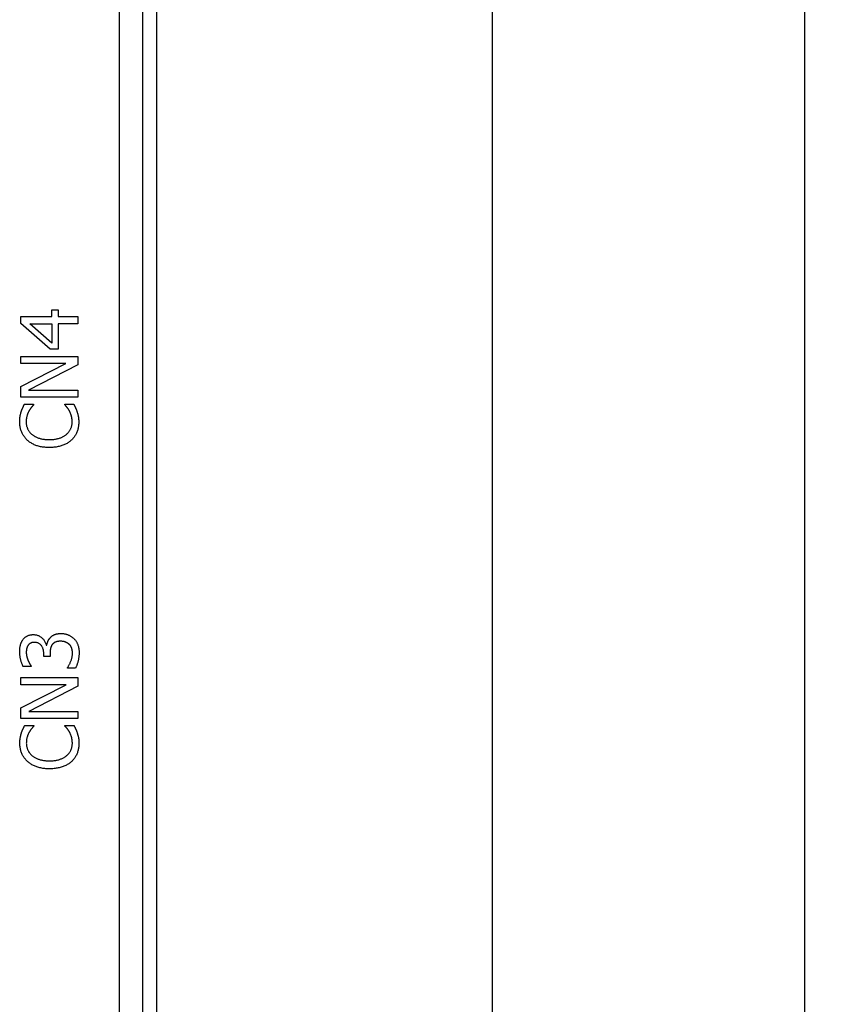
# Model space of a CAD drawing. Extents: x 12847 to 13300, y -1502 to -1025.
# Tile 28 of 42: x 13005 to 13041, y -1139 to -1096. Entities that reach past the tile are written whole.
import ezdxf

# ---------------------------------------------------------------- set-up
doc = ezdxf.new("R2010")
doc.units = 0
doc.layers.get('DEFPOINTS').update_dxf_attribs({"color": 8, "linetype": 'CONTINUOUS'})
doc.layers.add('2', color=2, linetype='CONTINUOUS')
doc.styles.get("Standard").update_dxf_attribs({"font": 'ARIAL.TTF'})
doc.dimstyles.new('ISO-25', dxfattribs={"dimtxt": 8, "dimasz": 8, "dimexe": 1, "dimexo": 1, "dimgap": 3, "dimtad": 1, "dimtxsty": 'STANDARD', "dimcen": 0, "dimclrd": 256, "dimclre": 256, "dimclrt": 2, "dimazin": 3, "dimtfac": 1, "dimtmove": 0, "dimatfit": 3})

# ---------------------------------------------------------------- blocks, each defined once
blk = doc.blocks.new('*D40')
at = {"layer": '2', "color": 7}
for p, q in [((13008.232, -1063.508), (13026.569, -1063.508)), ((13025.569, -1071.508), (13025.569, -1287.508)), ((13008.232, -1295.508), (13026.569, -1295.508))]:
    blk.add_line(p, q, dxfattribs=at)
for points in [[(13024.236, -1071.508), (13026.902, -1071.508), (13025.569, -1063.508)], [(13024.236, -1287.508), (13026.902, -1287.508), (13025.569, -1295.508)]]:
    blk.add_solid(points, dxfattribs=at)
at = {"layer": 'DEFPOINTS', "color": 0}
for p in [(13007.232, -1063.508), (13007.232, -1295.508), (13025.569, -1295.508)]:
    blk.add_point(p, dxfattribs=at)
at = {"layer": '2', "color": 7, "insert": (13018.482, -1179.508), "char_height": 8, "attachment_point": 5, "rotation": 90}
blk.add_mtext('232', dxfattribs=at)
blk = doc.blocks.new('*D41')
at = {"layer": '2', "color": 7}
for p, q in [((13006.638, -1055.008), (13040.486, -1055.008)), ((13039.486, -1063.008), (13039.486, -1307.008)), ((13006.638, -1315.008), (13040.486, -1315.008))]:
    blk.add_line(p, q, dxfattribs=at)
for points in [[(13038.153, -1063.008), (13040.82, -1063.008), (13039.486, -1055.008)], [(13038.153, -1307.008), (13040.82, -1307.008), (13039.486, -1315.008)]]:
    blk.add_solid(points, dxfattribs=at)
at = {"layer": 'DEFPOINTS', "color": 0}
for p in [(13005.638, -1055.008), (13005.638, -1315.008), (13039.486, -1315.008)]:
    blk.add_point(p, dxfattribs=at)
at = {"layer": '2', "color": 7, "insert": (13032.402, -1185.008), "char_height": 8, "attachment_point": 5, "rotation": 90}
blk.add_mtext('260', dxfattribs=at)

msp = doc.modelspace()

# ---------------------------------------------------------------- linework, layer by layer
at = {"layer": '2', "color": 7}
for p, q in [((13010.638, -1282.512), (13010.638, -1073.505)), ((13008.956, -1074.134), (13008.956, -1281.883)), ((13010.009, -1281.883), (13010.009, -1074.134)), ((13004.571, -1109.108), (13004.571, -1108.795)), ((13004.571, -1108.795), (13005.965, -1108.795)), ((13005.965, -1108.795), (13005.965, -1108.493)), ((13005.965, -1108.493), (13006.238, -1108.493)), ((13006.238, -1108.493), (13006.238, -1108.795)), ((13006.238, -1108.795), (13007.111, -1108.795)), ((13007.111, -1108.795), (13007.111, -1109.122)), ((13005.88, -1110.244), (13004.571, -1109.108)), ((13005.965, -1109.977), (13004.973, -1109.122)), ((13004.973, -1109.122), (13005.965, -1109.122)), ((13005.965, -1109.122), (13005.965, -1109.977)), ((13007.111, -1109.122), (13006.238, -1109.122)), ((13006.238, -1109.122), (13006.238, -1110.244)), ((13004.571, -1110.884), (13004.571, -1110.569)), ((13004.571, -1110.569), (13007.111, -1110.569)), ((13006.238, -1110.244), (13005.88, -1110.244)), ((13007.111, -1110.569), (13007.111, -1110.948)), ((13004.571, -1111.907), (13006.582, -1110.884)), ((13006.582, -1110.884), (13004.571, -1110.884)), ((13007.111, -1110.948), (13004.921, -1112.072)), ((13004.571, -1112.387), (13004.571, -1111.907)), ((13004.921, -1112.072), (13007.111, -1112.072)), ((13007.111, -1112.072), (13007.111, -1112.387)), ((13007.111, -1112.387), (13004.571, -1112.387)), ((13004.74, -1112.702), (13005.147, -1112.702)), ((13005.147, -1112.702), (13005.147, -1112.729)), ((13006.535, -1112.727), (13006.535, -1112.702)), ((13006.535, -1112.702), (13006.938, -1112.702)), ((13005.707, -1123.429), (13005.732, -1123.429)), ((13005.6, -1123.935), (13005.6, -1123.822)), ((13005.882, -1123.935), (13005.6, -1123.935)), ((13005.882, -1123.791), (13005.882, -1123.935)), ((13005.043, -1124.384), (13004.682, -1124.384)), ((13005.043, -1124.363), (13005.043, -1124.384)), ((13006.656, -1124.454), (13006.656, -1124.429)), ((13007.016, -1124.454), (13006.656, -1124.454)), ((13004.579, -1125.191), (13004.579, -1124.876)), ((13004.579, -1124.876), (13007.119, -1124.876)), ((13007.119, -1124.876), (13007.119, -1125.255)), ((13004.579, -1126.214), (13006.59, -1125.191)), ((13006.59, -1125.191), (13004.579, -1125.191)), ((13007.119, -1125.255), (13004.929, -1126.379)), ((13004.579, -1126.693), (13004.579, -1126.214)), ((13007.119, -1126.693), (13004.579, -1126.693)), ((13004.929, -1126.379), (13007.119, -1126.379)), ((13007.119, -1126.379), (13007.119, -1126.693)), ((13004.748, -1127.008), (13005.156, -1127.008)), ((13005.156, -1127.008), (13005.156, -1127.035)), ((13006.543, -1127.033), (13006.543, -1127.008)), ((13006.543, -1127.008), (13006.946, -1127.008))]:
    msp.add_line(p, q, dxfattribs=at)
at = {"layer": '2', "color": 7, "flags": 128}
for points in [[(13004.592, -1113.039), (13004.596, -1113.026), (13004.601, -1113.012), (13004.606, -1112.998), (13004.611, -1112.984), (13004.616, -1112.97), (13004.621, -1112.956), (13004.627, -1112.942), (13004.632, -1112.928), (13004.638, -1112.914), (13004.644, -1112.9), (13004.65, -1112.886), (13004.657, -1112.872), (13004.663, -1112.857), (13004.669, -1112.843), (13004.676, -1112.829), (13004.683, -1112.815), (13004.69, -1112.801), (13004.696, -1112.787), (13004.703, -1112.772), (13004.711, -1112.758), (13004.718, -1112.744), (13004.725, -1112.73), (13004.732, -1112.716), (13004.74, -1112.702)], [(13005.147, -1112.729), (13005.141, -1112.736), (13005.133, -1112.744), (13005.126, -1112.753), (13005.118, -1112.762), (13005.11, -1112.771), (13005.102, -1112.78), (13005.094, -1112.79), (13005.085, -1112.8), (13005.076, -1112.81), (13005.067, -1112.821), (13005.058, -1112.832), (13005.049, -1112.844), (13005.039, -1112.856), (13005.03, -1112.868), (13005.02, -1112.881), (13005.01, -1112.894), (13005.001, -1112.908), (13004.992, -1112.922), (13004.982, -1112.936), (13004.973, -1112.951), (13004.963, -1112.966), (13004.954, -1112.982), (13004.945, -1112.998), (13004.935, -1113.015)], [(13006.739, -1112.996), (13006.73, -1112.981), (13006.721, -1112.966), (13006.712, -1112.951), (13006.703, -1112.937), (13006.694, -1112.923), (13006.685, -1112.91), (13006.675, -1112.896), (13006.666, -1112.883), (13006.657, -1112.871), (13006.648, -1112.858), (13006.639, -1112.846), (13006.629, -1112.835), (13006.62, -1112.823), (13006.611, -1112.813), (13006.603, -1112.802), (13006.594, -1112.792), (13006.586, -1112.782), (13006.578, -1112.773), (13006.57, -1112.764), (13006.563, -1112.756), (13006.555, -1112.748), (13006.548, -1112.74), (13006.541, -1112.733), (13006.535, -1112.727)], [(13006.938, -1112.702), (13006.945, -1112.716), (13006.951, -1112.73), (13006.958, -1112.743), (13006.964, -1112.757), (13006.97, -1112.77), (13006.977, -1112.784), (13006.983, -1112.797), (13006.989, -1112.81), (13006.995, -1112.823), (13007.001, -1112.835), (13007.007, -1112.848), (13007.013, -1112.86), (13007.019, -1112.873), (13007.025, -1112.886), (13007.031, -1112.899), (13007.037, -1112.913), (13007.043, -1112.928), (13007.049, -1112.942), (13007.054, -1112.957), (13007.06, -1112.973), (13007.066, -1112.989), (13007.071, -1113.005), (13007.077, -1113.022), (13007.082, -1113.039)], [(13004.526, -1113.486), (13004.526, -1113.465), (13004.526, -1113.444), (13004.527, -1113.423), (13004.528, -1113.403), (13004.529, -1113.382), (13004.53, -1113.362), (13004.532, -1113.342), (13004.534, -1113.323), (13004.536, -1113.303), (13004.539, -1113.284), (13004.541, -1113.265), (13004.544, -1113.246), (13004.548, -1113.228), (13004.551, -1113.209), (13004.554, -1113.191), (13004.558, -1113.173), (13004.562, -1113.156), (13004.565, -1113.139), (13004.57, -1113.121), (13004.574, -1113.105), (13004.578, -1113.088), (13004.582, -1113.072), (13004.587, -1113.055), (13004.592, -1113.039)], [(13004.935, -1113.015), (13004.927, -1113.031), (13004.918, -1113.047), (13004.91, -1113.064), (13004.902, -1113.081), (13004.894, -1113.098), (13004.887, -1113.116), (13004.88, -1113.134), (13004.873, -1113.152), (13004.866, -1113.17), (13004.86, -1113.188), (13004.854, -1113.207), (13004.848, -1113.226), (13004.843, -1113.245), (13004.838, -1113.265), (13004.833, -1113.285), (13004.829, -1113.306), (13004.826, -1113.327), (13004.823, -1113.348), (13004.82, -1113.371), (13004.818, -1113.393), (13004.816, -1113.416), (13004.815, -1113.44), (13004.814, -1113.464), (13004.814, -1113.488)], [(13006.864, -1113.488), (13006.864, -1113.464), (13006.863, -1113.44), (13006.862, -1113.416), (13006.86, -1113.393), (13006.858, -1113.37), (13006.855, -1113.347), (13006.852, -1113.325), (13006.848, -1113.303), (13006.844, -1113.281), (13006.839, -1113.26), (13006.834, -1113.238), (13006.828, -1113.218), (13006.822, -1113.197), (13006.816, -1113.177), (13006.809, -1113.157), (13006.802, -1113.138), (13006.795, -1113.119), (13006.788, -1113.1), (13006.78, -1113.082), (13006.772, -1113.064), (13006.764, -1113.046), (13006.756, -1113.029), (13006.747, -1113.013), (13006.739, -1112.996)], [(13007.082, -1113.039), (13007.088, -1113.058), (13007.094, -1113.076), (13007.1, -1113.094), (13007.105, -1113.112), (13007.11, -1113.129), (13007.115, -1113.147), (13007.119, -1113.164), (13007.123, -1113.18), (13007.127, -1113.197), (13007.131, -1113.213), (13007.135, -1113.229), (13007.138, -1113.245), (13007.141, -1113.261), (13007.144, -1113.278), (13007.146, -1113.296), (13007.148, -1113.315), (13007.15, -1113.334), (13007.152, -1113.354), (13007.153, -1113.375), (13007.154, -1113.397), (13007.155, -1113.42), (13007.156, -1113.443), (13007.156, -1113.467), (13007.156, -1113.492)], [(13004.876, -1114.312), (13004.848, -1114.286), (13004.821, -1114.259), (13004.795, -1114.232), (13004.771, -1114.204), (13004.748, -1114.175), (13004.725, -1114.145), (13004.704, -1114.115), (13004.684, -1114.084), (13004.665, -1114.052), (13004.648, -1114.019), (13004.631, -1113.986), (13004.615, -1113.951), (13004.601, -1113.916), (13004.588, -1113.881), (13004.576, -1113.844), (13004.566, -1113.807), (13004.556, -1113.77), (13004.548, -1113.731), (13004.541, -1113.692), (13004.536, -1113.652), (13004.531, -1113.612), (13004.528, -1113.571), (13004.526, -1113.529), (13004.526, -1113.486)], [(13004.814, -1113.488), (13004.814, -1113.515), (13004.816, -1113.542), (13004.818, -1113.568), (13004.821, -1113.595), (13004.826, -1113.621), (13004.831, -1113.646), (13004.837, -1113.672), (13004.844, -1113.697), (13004.852, -1113.722), (13004.86, -1113.747), (13004.87, -1113.772), (13004.881, -1113.796), (13004.893, -1113.82), (13004.905, -1113.843), (13004.918, -1113.866), (13004.932, -1113.889), (13004.947, -1113.911), (13004.963, -1113.932), (13004.98, -1113.953), (13004.997, -1113.973), (13005.015, -1113.993), (13005.035, -1114.013), (13005.055, -1114.032), (13005.075, -1114.05)], [(13006.611, -1114.042), (13006.631, -1114.024), (13006.651, -1114.005), (13006.67, -1113.986), (13006.688, -1113.967), (13006.705, -1113.946), (13006.721, -1113.926), (13006.736, -1113.905), (13006.751, -1113.883), (13006.765, -1113.861), (13006.777, -1113.838), (13006.789, -1113.815), (13006.8, -1113.792), (13006.811, -1113.768), (13006.82, -1113.744), (13006.828, -1113.719), (13006.836, -1113.694), (13006.842, -1113.67), (13006.848, -1113.644), (13006.853, -1113.619), (13006.857, -1113.593), (13006.86, -1113.567), (13006.862, -1113.541), (13006.864, -1113.515), (13006.864, -1113.488)], [(13007.156, -1113.492), (13007.156, -1113.533), (13007.154, -1113.574), (13007.151, -1113.613), (13007.147, -1113.653), (13007.142, -1113.692), (13007.136, -1113.73), (13007.128, -1113.768), (13007.119, -1113.805), (13007.11, -1113.841), (13007.099, -1113.878), (13007.086, -1113.913), (13007.073, -1113.948), (13007.059, -1113.983), (13007.043, -1114.016), (13007.026, -1114.049), (13007.008, -1114.081), (13006.989, -1114.113), (13006.969, -1114.143), (13006.947, -1114.173), (13006.925, -1114.202), (13006.901, -1114.23), (13006.876, -1114.257), (13006.85, -1114.284), (13006.823, -1114.309)], [(13005.075, -1114.05), (13005.098, -1114.068), (13005.121, -1114.084), (13005.144, -1114.101), (13005.169, -1114.116), (13005.195, -1114.131), (13005.222, -1114.145), (13005.249, -1114.159), (13005.278, -1114.172), (13005.308, -1114.184), (13005.338, -1114.196), (13005.369, -1114.207), (13005.402, -1114.217), (13005.435, -1114.226), (13005.469, -1114.235), (13005.503, -1114.243), (13005.538, -1114.25), (13005.574, -1114.256), (13005.61, -1114.262), (13005.647, -1114.266), (13005.685, -1114.27), (13005.724, -1114.273), (13005.763, -1114.275), (13005.803, -1114.276), (13005.843, -1114.277)], [(13005.843, -1114.277), (13005.886, -1114.276), (13005.928, -1114.275), (13005.969, -1114.273), (13006.009, -1114.27), (13006.048, -1114.266), (13006.086, -1114.261), (13006.123, -1114.255), (13006.159, -1114.249), (13006.194, -1114.241), (13006.228, -1114.233), (13006.261, -1114.224), (13006.293, -1114.214), (13006.324, -1114.203), (13006.354, -1114.192), (13006.383, -1114.179), (13006.412, -1114.167), (13006.44, -1114.153), (13006.467, -1114.139), (13006.493, -1114.125), (13006.518, -1114.109), (13006.542, -1114.094), (13006.566, -1114.077), (13006.589, -1114.06), (13006.611, -1114.042)], [(13005.843, -1114.629), (13005.791, -1114.628), (13005.739, -1114.626), (13005.689, -1114.623), (13005.64, -1114.619), (13005.592, -1114.614), (13005.545, -1114.608), (13005.499, -1114.601), (13005.454, -1114.592), (13005.411, -1114.583), (13005.369, -1114.572), (13005.327, -1114.56), (13005.287, -1114.547), (13005.248, -1114.533), (13005.21, -1114.518), (13005.173, -1114.502), (13005.137, -1114.485), (13005.101, -1114.467), (13005.066, -1114.448), (13005.032, -1114.427), (13004.999, -1114.406), (13004.967, -1114.384), (13004.936, -1114.361), (13004.905, -1114.337), (13004.876, -1114.312)], [(13006.823, -1114.309), (13006.795, -1114.334), (13006.766, -1114.358), (13006.735, -1114.381), (13006.704, -1114.403), (13006.671, -1114.424), (13006.638, -1114.445), (13006.603, -1114.464), (13006.567, -1114.482), (13006.53, -1114.499), (13006.491, -1114.515), (13006.452, -1114.531), (13006.411, -1114.545), (13006.37, -1114.558), (13006.327, -1114.571), (13006.283, -1114.582), (13006.238, -1114.591), (13006.193, -1114.6), (13006.146, -1114.608), (13006.098, -1114.614), (13006.049, -1114.619), (13005.999, -1114.623), (13005.948, -1114.626), (13005.896, -1114.628), (13005.843, -1114.629)], [(13004.526, -1123.721), (13004.526, -1123.693), (13004.527, -1123.665), (13004.528, -1123.638), (13004.53, -1123.611), (13004.532, -1123.585), (13004.535, -1123.559), (13004.538, -1123.535), (13004.541, -1123.51), (13004.546, -1123.487), (13004.55, -1123.464), (13004.555, -1123.441), (13004.561, -1123.42), (13004.567, -1123.398), (13004.574, -1123.377), (13004.581, -1123.357), (13004.589, -1123.337), (13004.597, -1123.317), (13004.606, -1123.297), (13004.615, -1123.278), (13004.625, -1123.259), (13004.635, -1123.24), (13004.646, -1123.222), (13004.658, -1123.204), (13004.67, -1123.186)], [(13004.67, -1123.186), (13004.684, -1123.168), (13004.698, -1123.15), (13004.712, -1123.134), (13004.727, -1123.118), (13004.743, -1123.103), (13004.759, -1123.088), (13004.776, -1123.075), (13004.793, -1123.062), (13004.811, -1123.049), (13004.829, -1123.038), (13004.847, -1123.027), (13004.867, -1123.017), (13004.886, -1123.008), (13004.906, -1123), (13004.927, -1122.992), (13004.949, -1122.985), (13004.97, -1122.979), (13004.993, -1122.974), (13005.016, -1122.97), (13005.039, -1122.966), (13005.064, -1122.963), (13005.088, -1122.961), (13005.113, -1122.96), (13005.139, -1122.96)], [(13005.139, -1122.96), (13005.174, -1122.961), (13005.208, -1122.963), (13005.241, -1122.968), (13005.274, -1122.975), (13005.305, -1122.984), (13005.336, -1122.994), (13005.367, -1123.007), (13005.396, -1123.021), (13005.425, -1123.037), (13005.453, -1123.055), (13005.481, -1123.076), (13005.508, -1123.098), (13005.533, -1123.121), (13005.557, -1123.145), (13005.58, -1123.17), (13005.6, -1123.196), (13005.619, -1123.222), (13005.637, -1123.249), (13005.653, -1123.277), (13005.667, -1123.306), (13005.679, -1123.336), (13005.69, -1123.366), (13005.7, -1123.397), (13005.707, -1123.429)], [(13005.732, -1123.429), (13005.735, -1123.415), (13005.738, -1123.402), (13005.742, -1123.388), (13005.745, -1123.374), (13005.749, -1123.36), (13005.754, -1123.346), (13005.758, -1123.331), (13005.763, -1123.317), (13005.768, -1123.302), (13005.774, -1123.287), (13005.78, -1123.272), (13005.786, -1123.257), (13005.792, -1123.242), (13005.799, -1123.227), (13005.806, -1123.212), (13005.814, -1123.197), (13005.823, -1123.183), (13005.832, -1123.169), (13005.841, -1123.155), (13005.851, -1123.141), (13005.862, -1123.127), (13005.873, -1123.114), (13005.885, -1123.1), (13005.897, -1123.087)], [(13005.897, -1123.087), (13005.909, -1123.074), (13005.922, -1123.062), (13005.935, -1123.05), (13005.95, -1123.038), (13005.964, -1123.027), (13005.98, -1123.016), (13005.995, -1123.006), (13006.012, -1122.996), (13006.029, -1122.986), (13006.047, -1122.977), (13006.065, -1122.968), (13006.084, -1122.96), (13006.104, -1122.952), (13006.124, -1122.945), (13006.145, -1122.938), (13006.167, -1122.932), (13006.189, -1122.927), (13006.212, -1122.923), (13006.236, -1122.919), (13006.261, -1122.916), (13006.286, -1122.913), (13006.312, -1122.912), (13006.339, -1122.911), (13006.366, -1122.91)], [(13006.341, -1123.256), (13006.319, -1123.256), (13006.297, -1123.257), (13006.275, -1123.259), (13006.255, -1123.261), (13006.235, -1123.263), (13006.216, -1123.266), (13006.197, -1123.27), (13006.179, -1123.274), (13006.162, -1123.279), (13006.145, -1123.284), (13006.129, -1123.29), (13006.114, -1123.296), (13006.099, -1123.303), (13006.085, -1123.31), (13006.071, -1123.318), (13006.058, -1123.326), (13006.046, -1123.335), (13006.034, -1123.344), (13006.022, -1123.354), (13006.011, -1123.364), (13006.001, -1123.374), (13005.991, -1123.385), (13005.982, -1123.397), (13005.973, -1123.408)], [(13006.737, -1123.396), (13006.724, -1123.385), (13006.711, -1123.374), (13006.698, -1123.364), (13006.684, -1123.354), (13006.671, -1123.345), (13006.657, -1123.336), (13006.643, -1123.328), (13006.629, -1123.32), (13006.614, -1123.312), (13006.6, -1123.305), (13006.585, -1123.298), (13006.57, -1123.292), (13006.554, -1123.286), (13006.538, -1123.281), (13006.522, -1123.276), (13006.504, -1123.272), (13006.486, -1123.268), (13006.467, -1123.265), (13006.448, -1123.262), (13006.428, -1123.26), (13006.407, -1123.258), (13006.386, -1123.257), (13006.364, -1123.256), (13006.341, -1123.256)], [(13006.366, -1122.91), (13006.394, -1122.911), (13006.422, -1122.912), (13006.45, -1122.914), (13006.477, -1122.917), (13006.504, -1122.92), (13006.53, -1122.925), (13006.557, -1122.93), (13006.582, -1122.936), (13006.608, -1122.943), (13006.633, -1122.951), (13006.658, -1122.96), (13006.682, -1122.969), (13006.706, -1122.979), (13006.729, -1122.99), (13006.752, -1123.001), (13006.775, -1123.013), (13006.797, -1123.026), (13006.819, -1123.04), (13006.84, -1123.054), (13006.86, -1123.069), (13006.881, -1123.084), (13006.9, -1123.1), (13006.919, -1123.117), (13006.938, -1123.135)], [(13006.938, -1123.135), (13006.957, -1123.153), (13006.975, -1123.173), (13006.992, -1123.193), (13007.009, -1123.214), (13007.025, -1123.235), (13007.04, -1123.257), (13007.054, -1123.28), (13007.067, -1123.303), (13007.08, -1123.327), (13007.092, -1123.352), (13007.103, -1123.377), (13007.113, -1123.403), (13007.123, -1123.43), (13007.131, -1123.457), (13007.139, -1123.485), (13007.146, -1123.513), (13007.153, -1123.542), (13007.158, -1123.571), (13007.163, -1123.601), (13007.166, -1123.632), (13007.169, -1123.663), (13007.171, -1123.695), (13007.172, -1123.727), (13007.173, -1123.76)], [(13004.682, -1124.384), (13004.672, -1124.365), (13004.663, -1124.345), (13004.653, -1124.323), (13004.644, -1124.301), (13004.635, -1124.278), (13004.625, -1124.253), (13004.617, -1124.227), (13004.608, -1124.201), (13004.599, -1124.173), (13004.591, -1124.144), (13004.582, -1124.114), (13004.574, -1124.082), (13004.567, -1124.051), (13004.559, -1124.02), (13004.553, -1123.989), (13004.547, -1123.958), (13004.542, -1123.927), (13004.538, -1123.897), (13004.534, -1123.867), (13004.531, -1123.837), (13004.529, -1123.808), (13004.527, -1123.779), (13004.526, -1123.75), (13004.526, -1123.721)], [(13004.898, -1123.439), (13004.891, -1123.45), (13004.885, -1123.461), (13004.878, -1123.472), (13004.872, -1123.483), (13004.867, -1123.495), (13004.862, -1123.507), (13004.857, -1123.519), (13004.852, -1123.531), (13004.848, -1123.543), (13004.844, -1123.556), (13004.841, -1123.568), (13004.838, -1123.581), (13004.835, -1123.594), (13004.832, -1123.608), (13004.83, -1123.621), (13004.828, -1123.635), (13004.826, -1123.648), (13004.825, -1123.662), (13004.823, -1123.676), (13004.822, -1123.69), (13004.821, -1123.704), (13004.821, -1123.719), (13004.82, -1123.733), (13004.82, -1123.748)], [(13005.174, -1123.305), (13005.158, -1123.306), (13005.143, -1123.306), (13005.128, -1123.308), (13005.113, -1123.31), (13005.098, -1123.312), (13005.084, -1123.315), (13005.071, -1123.318), (13005.058, -1123.322), (13005.045, -1123.326), (13005.032, -1123.331), (13005.02, -1123.337), (13005.009, -1123.343), (13004.997, -1123.349), (13004.986, -1123.355), (13004.976, -1123.362), (13004.966, -1123.37), (13004.956, -1123.377), (13004.947, -1123.385), (13004.938, -1123.393), (13004.929, -1123.402), (13004.921, -1123.411), (13004.913, -1123.42), (13004.905, -1123.429), (13004.898, -1123.439)], [(13005.6, -1123.822), (13005.6, -1123.785), (13005.597, -1123.748), (13005.593, -1123.713), (13005.588, -1123.679), (13005.581, -1123.646), (13005.573, -1123.615), (13005.563, -1123.584), (13005.552, -1123.555), (13005.539, -1123.527), (13005.525, -1123.5), (13005.509, -1123.474), (13005.491, -1123.45), (13005.472, -1123.427), (13005.452, -1123.406), (13005.431, -1123.386), (13005.408, -1123.369), (13005.383, -1123.354), (13005.357, -1123.341), (13005.33, -1123.33), (13005.302, -1123.321), (13005.272, -1123.314), (13005.241, -1123.309), (13005.208, -1123.306), (13005.174, -1123.305)], [(13005.973, -1123.408), (13005.965, -1123.421), (13005.957, -1123.433), (13005.949, -1123.446), (13005.942, -1123.459), (13005.936, -1123.473), (13005.929, -1123.487), (13005.924, -1123.501), (13005.918, -1123.516), (13005.914, -1123.531), (13005.909, -1123.546), (13005.905, -1123.562), (13005.902, -1123.578), (13005.899, -1123.595), (13005.896, -1123.611), (13005.893, -1123.628), (13005.891, -1123.645), (13005.889, -1123.663), (13005.887, -1123.68), (13005.886, -1123.698), (13005.884, -1123.716), (13005.884, -1123.735), (13005.883, -1123.753), (13005.882, -1123.772), (13005.882, -1123.791)], [(13006.879, -1123.781), (13006.878, -1123.763), (13006.878, -1123.746), (13006.876, -1123.728), (13006.875, -1123.711), (13006.873, -1123.693), (13006.87, -1123.676), (13006.867, -1123.658), (13006.864, -1123.641), (13006.86, -1123.623), (13006.856, -1123.606), (13006.851, -1123.588), (13006.846, -1123.571), (13006.84, -1123.554), (13006.833, -1123.537), (13006.826, -1123.521), (13006.819, -1123.505), (13006.811, -1123.49), (13006.802, -1123.475), (13006.792, -1123.46), (13006.783, -1123.447), (13006.772, -1123.433), (13006.761, -1123.42), (13006.749, -1123.408), (13006.737, -1123.396)], [(13004.82, -1123.748), (13004.82, -1123.763), (13004.821, -1123.779), (13004.822, -1123.794), (13004.823, -1123.81), (13004.824, -1123.825), (13004.826, -1123.84), (13004.828, -1123.856), (13004.83, -1123.871), (13004.833, -1123.886), (13004.836, -1123.902), (13004.839, -1123.917), (13004.843, -1123.932), (13004.847, -1123.947), (13004.851, -1123.963), (13004.855, -1123.978), (13004.859, -1123.993), (13004.864, -1124.008), (13004.869, -1124.023), (13004.873, -1124.038), (13004.879, -1124.053), (13004.884, -1124.068), (13004.889, -1124.083), (13004.895, -1124.098), (13004.9, -1124.112)], [(13004.9, -1124.112), (13004.906, -1124.126), (13004.912, -1124.139), (13004.918, -1124.152), (13004.924, -1124.165), (13004.93, -1124.177), (13004.936, -1124.189), (13004.942, -1124.201), (13004.948, -1124.212), (13004.954, -1124.224), (13004.96, -1124.235), (13004.966, -1124.245), (13004.973, -1124.255), (13004.979, -1124.265), (13004.985, -1124.275), (13004.991, -1124.285), (13004.997, -1124.294), (13005.003, -1124.304), (13005.009, -1124.313), (13005.014, -1124.322), (13005.02, -1124.33), (13005.026, -1124.339), (13005.031, -1124.347), (13005.037, -1124.355), (13005.043, -1124.363)], [(13006.656, -1124.429), (13006.669, -1124.411), (13006.682, -1124.392), (13006.695, -1124.371), (13006.708, -1124.35), (13006.72, -1124.327), (13006.733, -1124.304), (13006.745, -1124.279), (13006.758, -1124.254), (13006.77, -1124.227), (13006.782, -1124.199), (13006.794, -1124.171), (13006.807, -1124.141), (13006.818, -1124.111), (13006.829, -1124.081), (13006.838, -1124.051), (13006.847, -1124.021), (13006.854, -1123.991), (13006.861, -1123.961), (13006.866, -1123.931), (13006.871, -1123.901), (13006.874, -1123.871), (13006.877, -1123.841), (13006.878, -1123.811), (13006.879, -1123.781)], [(13007.173, -1123.76), (13007.173, -1123.792), (13007.172, -1123.824), (13007.17, -1123.856), (13007.168, -1123.888), (13007.165, -1123.919), (13007.161, -1123.951), (13007.157, -1123.982), (13007.152, -1124.014), (13007.147, -1124.045), (13007.141, -1124.077), (13007.134, -1124.108), (13007.127, -1124.139), (13007.119, -1124.17), (13007.111, -1124.2), (13007.102, -1124.229), (13007.094, -1124.257), (13007.085, -1124.285), (13007.076, -1124.311), (13007.067, -1124.337), (13007.057, -1124.362), (13007.047, -1124.386), (13007.037, -1124.41), (13007.027, -1124.432), (13007.016, -1124.454)], [(13004.6, -1127.346), (13004.604, -1127.332), (13004.609, -1127.318), (13004.614, -1127.305), (13004.619, -1127.291), (13004.624, -1127.277), (13004.63, -1127.263), (13004.635, -1127.249), (13004.641, -1127.235), (13004.646, -1127.221), (13004.652, -1127.207), (13004.659, -1127.192), (13004.665, -1127.178), (13004.671, -1127.164), (13004.678, -1127.15), (13004.684, -1127.136), (13004.691, -1127.121), (13004.698, -1127.107), (13004.705, -1127.093), (13004.712, -1127.079), (13004.719, -1127.065), (13004.726, -1127.051), (13004.733, -1127.037), (13004.741, -1127.022), (13004.748, -1127.008)], [(13005.156, -1127.035), (13005.149, -1127.043), (13005.142, -1127.051), (13005.134, -1127.059), (13005.126, -1127.068), (13005.119, -1127.077), (13005.11, -1127.087), (13005.102, -1127.096), (13005.094, -1127.107), (13005.085, -1127.117), (13005.076, -1127.128), (13005.066, -1127.139), (13005.057, -1127.15), (13005.047, -1127.162), (13005.038, -1127.175), (13005.028, -1127.187), (13005.019, -1127.201), (13005.009, -1127.214), (13005, -1127.228), (13004.99, -1127.243), (13004.981, -1127.257), (13004.972, -1127.273), (13004.962, -1127.289), (13004.953, -1127.305), (13004.944, -1127.321)], [(13006.747, -1127.303), (13006.738, -1127.287), (13006.729, -1127.273), (13006.72, -1127.258), (13006.711, -1127.244), (13006.702, -1127.23), (13006.693, -1127.216), (13006.684, -1127.203), (13006.675, -1127.19), (13006.665, -1127.177), (13006.656, -1127.165), (13006.647, -1127.153), (13006.638, -1127.141), (13006.629, -1127.13), (13006.62, -1127.119), (13006.611, -1127.109), (13006.603, -1127.099), (13006.594, -1127.089), (13006.586, -1127.08), (13006.578, -1127.071), (13006.571, -1127.063), (13006.564, -1127.055), (13006.557, -1127.047), (13006.55, -1127.04), (13006.543, -1127.033)], [(13006.946, -1127.008), (13006.953, -1127.022), (13006.959, -1127.036), (13006.966, -1127.05), (13006.972, -1127.064), (13006.979, -1127.077), (13006.985, -1127.09), (13006.991, -1127.103), (13006.997, -1127.116), (13007.003, -1127.129), (13007.01, -1127.142), (13007.016, -1127.154), (13007.022, -1127.167), (13007.028, -1127.179), (13007.034, -1127.192), (13007.039, -1127.206), (13007.045, -1127.22), (13007.051, -1127.234), (13007.057, -1127.249), (13007.063, -1127.264), (13007.068, -1127.279), (13007.074, -1127.295), (13007.08, -1127.312), (13007.085, -1127.329), (13007.091, -1127.346)], [(13004.534, -1127.793), (13004.534, -1127.771), (13004.535, -1127.751), (13004.535, -1127.73), (13004.536, -1127.709), (13004.537, -1127.689), (13004.539, -1127.669), (13004.54, -1127.649), (13004.542, -1127.629), (13004.545, -1127.61), (13004.547, -1127.591), (13004.55, -1127.572), (13004.553, -1127.553), (13004.556, -1127.534), (13004.559, -1127.516), (13004.563, -1127.498), (13004.566, -1127.48), (13004.57, -1127.462), (13004.574, -1127.445), (13004.578, -1127.428), (13004.582, -1127.411), (13004.586, -1127.394), (13004.591, -1127.378), (13004.595, -1127.362), (13004.6, -1127.346)], [(13004.944, -1127.321), (13004.935, -1127.338), (13004.926, -1127.354), (13004.918, -1127.371), (13004.91, -1127.388), (13004.903, -1127.405), (13004.895, -1127.422), (13004.888, -1127.44), (13004.881, -1127.458), (13004.874, -1127.476), (13004.868, -1127.495), (13004.862, -1127.513), (13004.856, -1127.532), (13004.851, -1127.552), (13004.846, -1127.571), (13004.841, -1127.592), (13004.837, -1127.612), (13004.834, -1127.633), (13004.831, -1127.655), (13004.828, -1127.677), (13004.826, -1127.7), (13004.824, -1127.723), (13004.823, -1127.746), (13004.823, -1127.77), (13004.822, -1127.795)], [(13006.872, -1127.795), (13006.872, -1127.77), (13006.871, -1127.747), (13006.87, -1127.723), (13006.868, -1127.7), (13006.866, -1127.677), (13006.863, -1127.654), (13006.86, -1127.632), (13006.856, -1127.609), (13006.852, -1127.588), (13006.847, -1127.566), (13006.842, -1127.545), (13006.836, -1127.524), (13006.83, -1127.503), (13006.824, -1127.483), (13006.817, -1127.464), (13006.81, -1127.444), (13006.803, -1127.425), (13006.796, -1127.406), (13006.788, -1127.388), (13006.781, -1127.37), (13006.772, -1127.353), (13006.764, -1127.336), (13006.756, -1127.319), (13006.747, -1127.303)], [(13007.091, -1127.346), (13007.097, -1127.364), (13007.102, -1127.383), (13007.108, -1127.401), (13007.113, -1127.418), (13007.118, -1127.436), (13007.123, -1127.453), (13007.127, -1127.47), (13007.132, -1127.487), (13007.136, -1127.503), (13007.139, -1127.52), (13007.143, -1127.536), (13007.146, -1127.552), (13007.149, -1127.568), (13007.152, -1127.585), (13007.154, -1127.603), (13007.156, -1127.621), (13007.158, -1127.641), (13007.16, -1127.661), (13007.161, -1127.682), (13007.163, -1127.704), (13007.164, -1127.726), (13007.164, -1127.75), (13007.165, -1127.774), (13007.165, -1127.799)], [(13004.884, -1128.618), (13004.856, -1128.592), (13004.829, -1128.566), (13004.804, -1128.538), (13004.779, -1128.51), (13004.756, -1128.481), (13004.733, -1128.452), (13004.712, -1128.421), (13004.692, -1128.39), (13004.673, -1128.358), (13004.656, -1128.326), (13004.639, -1128.292), (13004.624, -1128.258), (13004.609, -1128.223), (13004.596, -1128.187), (13004.584, -1128.151), (13004.574, -1128.114), (13004.565, -1128.076), (13004.556, -1128.038), (13004.55, -1127.998), (13004.544, -1127.959), (13004.54, -1127.918), (13004.537, -1127.877), (13004.535, -1127.835), (13004.534, -1127.793)], [(13004.822, -1127.795), (13004.823, -1127.822), (13004.824, -1127.848), (13004.826, -1127.875), (13004.83, -1127.901), (13004.834, -1127.927), (13004.839, -1127.953), (13004.845, -1127.978), (13004.852, -1128.004), (13004.86, -1128.029), (13004.869, -1128.054), (13004.878, -1128.078), (13004.889, -1128.102), (13004.901, -1128.126), (13004.913, -1128.15), (13004.926, -1128.173), (13004.941, -1128.195), (13004.955, -1128.217), (13004.971, -1128.239), (13004.988, -1128.259), (13005.005, -1128.28), (13005.024, -1128.3), (13005.043, -1128.319), (13005.063, -1128.338), (13005.084, -1128.357)], [(13006.619, -1128.348), (13006.64, -1128.33), (13006.659, -1128.312), (13006.678, -1128.293), (13006.696, -1128.273), (13006.713, -1128.253), (13006.729, -1128.232), (13006.745, -1128.211), (13006.759, -1128.19), (13006.773, -1128.168), (13006.786, -1128.145), (13006.798, -1128.122), (13006.809, -1128.098), (13006.819, -1128.074), (13006.828, -1128.05), (13006.836, -1128.026), (13006.844, -1128.001), (13006.851, -1127.976), (13006.856, -1127.951), (13006.861, -1127.925), (13006.865, -1127.9), (13006.868, -1127.874), (13006.871, -1127.848), (13006.872, -1127.821), (13006.872, -1127.795)], [(13007.165, -1127.799), (13007.164, -1127.84), (13007.162, -1127.88), (13007.159, -1127.92), (13007.155, -1127.959), (13007.15, -1127.998), (13007.144, -1128.036), (13007.136, -1128.074), (13007.128, -1128.111), (13007.118, -1128.148), (13007.107, -1128.184), (13007.095, -1128.22), (13007.081, -1128.255), (13007.067, -1128.289), (13007.051, -1128.323), (13007.034, -1128.356), (13007.016, -1128.388), (13006.997, -1128.419), (13006.977, -1128.45), (13006.956, -1128.479), (13006.933, -1128.508), (13006.909, -1128.536), (13006.884, -1128.564), (13006.858, -1128.59), (13006.831, -1128.616)], [(13005.084, -1128.357), (13005.106, -1128.374), (13005.129, -1128.391), (13005.153, -1128.407), (13005.178, -1128.423), (13005.203, -1128.438), (13005.23, -1128.452), (13005.258, -1128.465), (13005.286, -1128.478), (13005.316, -1128.491), (13005.346, -1128.502), (13005.378, -1128.513), (13005.41, -1128.523), (13005.443, -1128.533), (13005.477, -1128.542), (13005.511, -1128.549), (13005.546, -1128.557), (13005.582, -1128.563), (13005.619, -1128.568), (13005.656, -1128.573), (13005.694, -1128.576), (13005.732, -1128.579), (13005.771, -1128.581), (13005.811, -1128.583), (13005.851, -1128.583)], [(13005.851, -1128.583), (13005.894, -1128.583), (13005.937, -1128.581), (13005.978, -1128.579), (13006.018, -1128.576), (13006.057, -1128.572), (13006.095, -1128.567), (13006.132, -1128.562), (13006.168, -1128.555), (13006.202, -1128.548), (13006.236, -1128.539), (13006.269, -1128.53), (13006.301, -1128.52), (13006.332, -1128.509), (13006.362, -1128.498), (13006.392, -1128.486), (13006.42, -1128.473), (13006.448, -1128.46), (13006.475, -1128.446), (13006.501, -1128.431), (13006.526, -1128.416), (13006.551, -1128.4), (13006.574, -1128.383), (13006.597, -1128.366), (13006.619, -1128.348)], [(13005.851, -1128.935), (13005.799, -1128.934), (13005.747, -1128.933), (13005.697, -1128.93), (13005.648, -1128.926), (13005.6, -1128.921), (13005.553, -1128.915), (13005.507, -1128.907), (13005.463, -1128.899), (13005.419, -1128.889), (13005.377, -1128.879), (13005.336, -1128.867), (13005.296, -1128.854), (13005.257, -1128.84), (13005.218, -1128.825), (13005.181, -1128.809), (13005.145, -1128.791), (13005.109, -1128.773), (13005.074, -1128.754), (13005.041, -1128.734), (13005.008, -1128.713), (13004.975, -1128.691), (13004.944, -1128.667), (13004.914, -1128.643), (13004.884, -1128.618)], [(13006.831, -1128.616), (13006.803, -1128.641), (13006.774, -1128.665), (13006.744, -1128.688), (13006.712, -1128.71), (13006.68, -1128.731), (13006.646, -1128.751), (13006.611, -1128.77), (13006.575, -1128.788), (13006.538, -1128.806), (13006.5, -1128.822), (13006.46, -1128.837), (13006.42, -1128.852), (13006.378, -1128.865), (13006.335, -1128.877), (13006.291, -1128.888), (13006.247, -1128.898), (13006.201, -1128.907), (13006.154, -1128.914), (13006.106, -1128.921), (13006.057, -1128.926), (13006.007, -1128.93), (13005.956, -1128.933), (13005.904, -1128.934), (13005.851, -1128.935)]]:
    msp.add_lwpolyline(points, dxfattribs=at)

# ---------------------------------------------------------------- dimensions: what is measured, and where the dimension line sits
at = {"layer": '2', "color": 7}
for base, p1, p2, picture, middle in [((13039.486, -1315.008), (13005.638, -1055.008), (13005.638, -1315.008), '*D41', (13032.402, -1185.008)), ((13025.569, -1295.508), (13007.232, -1063.508), (13007.232, -1295.508), '*D40', (13018.482, -1179.508))]:
    dim = msp.add_linear_dim(base=base, p1=p1, p2=p2, angle=90, dimstyle='ISO-25', override={"dimclrd": 7, "dimclre": 7, "dimclrt": 7}, dxfattribs=at)
    dim.commit()
    dim.dimension.update_dxf_attribs({"geometry": picture, "text_midpoint": middle})

doc.saveas('drawing.dxf')
